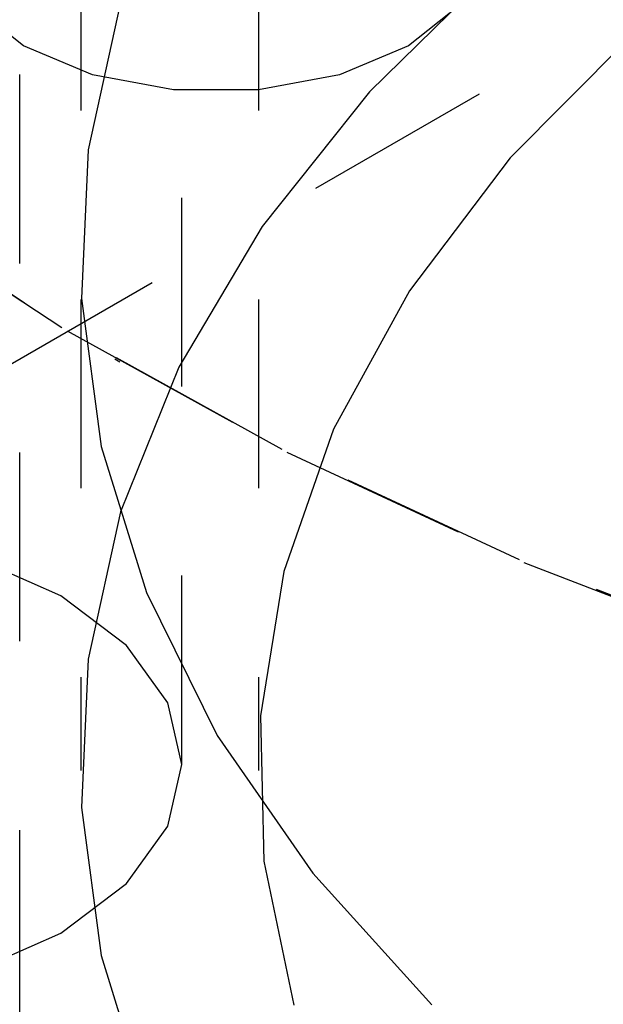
# Model space of a CAD drawing. Header units: inches. Extents: x 1907 to 2452, y -210 to -54.
# Tile 234 of 256: x 1996.768 to 1997.077, y -195.89 to -195.369. Entities that reach past the tile are written whole.
import ezdxf

# ---------------------------------------------------------------- set-up
doc = ezdxf.new("R2010")
doc.units = ezdxf.units.IN
doc.header["$LTSCALE"] = 0.5
doc.header["$MEASUREMENT"] = 0
doc.linetypes.add('HIDDEN', pattern=[0.225, 0.15, -0.075])
doc.layers.add('SID-M-H', color=4, linetype='HIDDEN')

msp = doc.modelspace()

# ---------------------------------------------------------------- linework, layer by layer
at = {"layer": 'SID-M-H'}
for p, q in [((1996.8003, -194.51723), (1996.8003, -195.76653)), ((1996.8943, -194.51723), (1996.8943, -195.76653)), ((1996.75145, -195.55838), (1997.99228, -194.84207)), ((1996.76807, -196.0982), (1996.76807, -195.05302)), ((1996.85375, -195.76342), (1996.85375, -195.05302)), ((1997.0221, -195.33958), (1996.95304, -195.40731)), ((1996.77004, -195.38304), (1996.74355, -195.362)), ((1996.82138, -195.3602), (1996.80418, -195.43816)), ((1997.00016, -195.362), (1996.97368, -195.38304)), ((1997.09356, -195.37567), (1997.02754, -195.44236)), ((1996.80648, -195.39833), (1996.77004, -195.38304)), ((1996.97368, -195.38304), (1996.93723, -195.39833)), ((1996.84933, -195.40637), (1996.80648, -195.39833)), ((1996.93723, -195.39833), (1996.89439, -195.40637)), ((1996.89439, -195.40637), (1996.84933, -195.40637)), ((1996.95304, -195.40731), (1996.89619, -195.47872)), ((1996.80418, -195.43816), (1996.80073, -195.51673)), ((1997.02754, -195.44236), (1996.97418, -195.51272)), ((1996.79026, -195.53223), (1996.68378, -195.46227)), ((1996.68682, -195.46404), (1996.79308, -195.53386)), ((1996.89619, -195.47872), (1996.85216, -195.55309)), ((1996.97418, -195.51272), (1996.93407, -195.58596)), ((1996.80073, -195.51673), (1996.81107, -195.5951)), ((1996.90677, -195.59666), (1996.79026, -195.53223)), ((1996.79308, -195.53386), (1996.90934, -195.59815)), ((1996.81826, -195.54875), (1996.82103, -195.55035)), ((1996.85216, -195.55309), (1996.82138, -195.62966)), ((1996.93407, -195.58596), (1996.90768, -195.66125)), ((1996.81107, -195.5951), (1996.83509, -195.67246)), ((1997.03244, -195.65506), (1996.90677, -195.59666)), ((1996.90934, -195.59815), (1997.03475, -195.65644)), ((1996.82138, -195.62966), (1996.80418, -195.70762)), ((1996.78976, -195.67422), (1996.7445, -195.65418)), ((1997.16634, -195.70701), (1997.03244, -195.65506)), ((1997.03475, -195.65644), (1997.16838, -195.70828)), ((1996.90768, -195.66125), (1996.8953, -195.73772)), ((1996.82448, -195.70035), (1996.78976, -195.67422)), ((1996.83509, -195.67246), (1996.87254, -195.74802)), ((1996.84631, -195.73077), (1996.82448, -195.70035)), ((1996.80418, -195.70762), (1996.80073, -195.78619)), ((1996.85375, -195.76342), (1996.84631, -195.73077)), ((1996.8953, -195.73772), (1996.89707, -195.81453)), ((1996.87254, -195.74802), (1996.92305, -195.82101)), ((1996.84631, -195.79606), (1996.85375, -195.76342)), ((1996.80073, -195.78619), (1996.81107, -195.86456)), ((1996.82448, -195.82648), (1996.84631, -195.79606)), ((1996.89707, -195.81453), (1996.91297, -195.89079)), ((1996.92305, -195.82101), (1996.98608, -195.89067)), ((1996.78976, -195.85261), (1996.82448, -195.82648)), ((1996.7445, -195.87265), (1996.78976, -195.85261)), ((1996.81107, -195.86456), (1996.83509, -195.94192))]:
    msp.add_line(p, q, dxfattribs=at)

doc.saveas('drawing.dxf')
